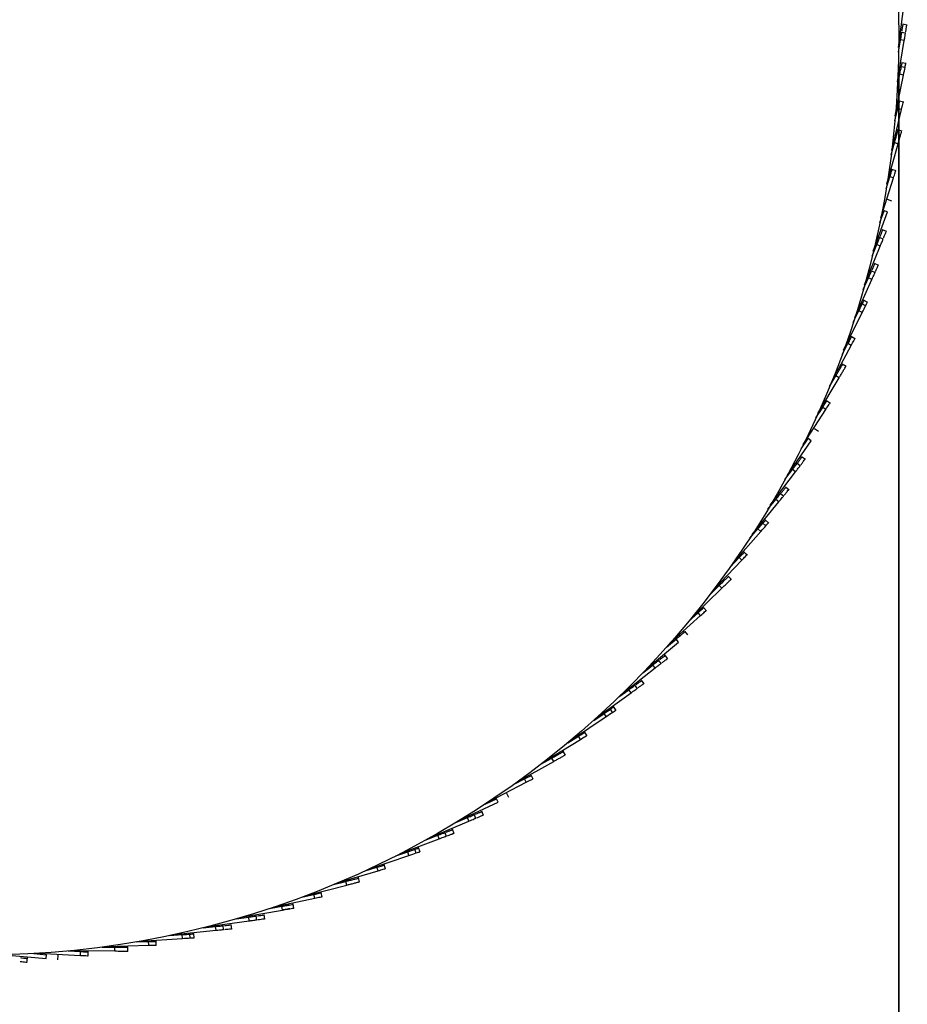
# Model space of a CAD drawing. Header units: millimetres. Extents: x 5 to 415, y 5 to 292.
# Tile 3 of 25: x 83 to 113, y 65 to 98. Entities that reach past the tile are written whole.
import ezdxf

# ---------------------------------------------------------------- set-up
doc = ezdxf.new("R2010")
doc.units = ezdxf.units.MM
doc.layers.add('CONTORNI', color=7, linetype='Continuous', lineweight=35)
doc.styles.add('SLDTEXTSTYLE0', font='TXT', dxfattribs={"width": 0.75})
doc.dimstyles.new('SLDDIMSTYLE0', dxfattribs={"dimtxt": 2.645833, "dimasz": 2, "dimexe": 0, "dimexo": 0.0625, "dimgap": 0.661458, "dimtad": 1, "dimdec": 1, "dimlfac": 8, "dimrnd": 1e-09, "dimzin": 12, "dimdsep": 46, "dimtxsty": 'SLDTEXTSTYLE0', "dimsah": 1, "dimcen": 0.09, "dimadec": 0, "dimazin": 3, "dimtfac": 1, "dimtdec": 1, "dimtofl": 0, "dimtmove": 0, "dimatfit": 3, "dimfxl": 0, "dimfrac": 2, "dimtolj": 1, "dimtzin": 12, "dimarcsym": 0})

# ---------------------------------------------------------------- blocks, each defined once
blk = doc.blocks.new('_D_3')
at = {"layer": 'CONTORNI', "color": 7}
for p, q in [((51.747, 96.085), (51.747, 48.891)), ((112.497, 96.085), (112.497, 48.891)), ((51.747, 49.891), (112.497, 49.891))]:
    blk.add_line(p, q, dxfattribs=at)
for points in [[(51.747, 49.891), (53.747, 49.641), (53.747, 50.141)], [(112.497, 49.891), (110.497, 50.141), (110.497, 49.641)]]:
    blk.add_solid(points, dxfattribs=at)
at = {"layer": 'CONTORNI', "color": 7, "char_height": 2.6458, "attachment_point": 1, "style": 'SLDTEXTSTYLE0'}
for s, insert in [('%%c', (75.868, 53.302)), ('486', (79.862, 53.302))]:
    blk.add_mtext(s, dxfattribs=dict(at, insert=insert))

msp = doc.modelspace()

# ---------------------------------------------------------------- linework, layer by layer
at = {"color": 7, "linetype": 'Continuous', "lineweight": 25}
for p, q in [((112.494, 96.732), (112.666, 98.104)), ((112.781, 97.475), (112.627, 97.5)), ((112.737, 97.207), (112.583, 97.232)), ((112.46, 95.599), (112.682, 96.963)), ((112.492, 96.575), (112.559, 96.983)), ((112.682, 96.963), (112.559, 96.983)), ((112.721, 96.066), (112.568, 96.097)), ((112.748, 96.198), (112.594, 96.229)), ((112.384, 94.467), (112.656, 95.822)), ((112.452, 95.442), (112.534, 95.847)), ((112.656, 95.822), (112.534, 95.847)), ((112.661, 94.922), (112.509, 94.959)), ((112.662, 94.924), (112.51, 94.96)), ((112.265, 93.339), (112.588, 94.683)), ((112.37, 94.31), (112.466, 94.712)), ((112.588, 94.683), (112.466, 94.712)), ((112.61, 93.965), (112.459, 94.007)), ((112.104, 92.217), (112.477, 93.547)), ((112.245, 93.183), (112.356, 93.581)), ((112.477, 93.547), (112.356, 93.581)), ((112.415, 92.65), (112.266, 92.698)), ((111.901, 91.101), (112.323, 92.416)), ((112.078, 92.061), (112.204, 92.454)), ((112.323, 92.416), (112.204, 92.454)), ((112.274, 91.65), (112.128, 91.703)), ((111.657, 89.993), (112.128, 91.292)), ((111.87, 90.946), (112.01, 91.334)), ((112.128, 91.292), (112.01, 91.334)), ((112.099, 90.641), (111.954, 90.7)), ((111.997, 90.39), (111.852, 90.448)), ((111.368, 88.883), (111.888, 90.164)), ((111.616, 89.827), (111.773, 90.211)), ((111.888, 90.164), (111.773, 90.211)), ((111.837, 89.526), (111.695, 89.591)), ((111.726, 89.279), (111.583, 89.343)), ((111.042, 87.798), (111.609, 89.057)), ((111.325, 88.732), (111.495, 89.109)), ((111.609, 89.057), (111.495, 89.109)), ((111.474, 88.302), (111.334, 88.371)), ((110.675, 86.724), (111.289, 87.962)), ((110.993, 87.648), (111.177, 88.018)), ((111.289, 87.962), (111.177, 88.018)), ((111.415, 88.181), (111.275, 88.25)), ((111.061, 87.092), (110.923, 87.166)), ((111.062, 87.093), (110.924, 87.168)), ((110.268, 85.665), (110.928, 86.88)), ((110.621, 86.576), (110.818, 86.939)), ((110.928, 86.88), (110.818, 86.939)), ((110.763, 86.18), (110.629, 86.26)), ((109.822, 84.622), (110.527, 85.811)), ((110.208, 85.52), (110.419, 85.875)), ((110.527, 85.811), (110.419, 85.875)), ((110.235, 84.961), (110.103, 85.045)), ((109.337, 83.597), (110.086, 84.758)), ((109.757, 84.479), (109.981, 84.826)), ((110.086, 84.758), (109.981, 84.826)), ((109.84, 84.031), (109.712, 84.12)), ((108.815, 82.59), (109.606, 83.723)), ((109.267, 83.456), (109.504, 83.795)), ((109.606, 83.723), (109.504, 83.795)), ((109.41, 83.102), (109.285, 83.196)), ((108.733, 82.44), (108.983, 82.771)), ((109.083, 82.695), (108.983, 82.771)), ((109.246, 82.885), (109.121, 82.98)), ((108.249, 81.593), (109.083, 82.695)), ((108.868, 82.093), (108.747, 82.192)), ((108.168, 81.458), (108.43, 81.778)), ((108.526, 81.699), (108.43, 81.778)), ((108.697, 81.883), (108.576, 81.982)), ((107.652, 80.629), (108.526, 81.699)), ((108.201, 81.004), (108.084, 81.107)), ((107.567, 80.497), (107.84, 80.807)), ((107.934, 80.724), (107.84, 80.807)), ((108.112, 80.903), (107.995, 81.006)), ((107.02, 79.687), (107.934, 80.724)), ((106.93, 79.558), (107.214, 79.858)), ((107.141, 79.824), (107.154, 79.816)), ((107.305, 79.772), (107.214, 79.858)), ((107.488, 79.942), (107.375, 80.05)), ((107.489, 79.943), (107.376, 80.051)), ((106.353, 78.77), (107.305, 79.772)), ((106.967, 79.611), (106.975, 79.606)), ((106.965, 79.138), (106.856, 79.25)), ((105.653, 77.878), (106.641, 78.844)), ((106.258, 78.644), (106.553, 78.933)), ((106.641, 78.844), (106.553, 78.933)), ((106.139, 78.098), (106.034, 78.213)), ((104.919, 77.013), (105.943, 77.941)), ((105.553, 77.756), (105.859, 78.033)), ((105.943, 77.941), (105.859, 78.033)), ((105.517, 77.301), (105.416, 77.421)), ((104.154, 76.175), (105.211, 77.065)), ((104.815, 76.895), (105.131, 77.16)), ((105.211, 77.065), (105.131, 77.16)), ((104.861, 76.516), (104.765, 76.639)), ((103.349, 75.359), (104.44, 76.208)), ((104.036, 76.052), (104.363, 76.306)), ((104.44, 76.208), (104.363, 76.306)), ((104.647, 76.349), (104.551, 76.472)), ((103.856, 75.523), (103.765, 75.65)), ((104.077, 75.681), (103.985, 75.808)), ((102.523, 74.582), (103.644, 75.389)), ((103.236, 75.249), (103.571, 75.491)), ((103.644, 75.389), (103.571, 75.491)), ((103.15, 74.802), (103.063, 74.932)), ((101.669, 73.836), (102.819, 74.601)), ((102.406, 74.476), (102.75, 74.705)), ((102.819, 74.601), (102.75, 74.705)), ((103.038, 74.727), (102.951, 74.858)), ((101.548, 73.735), (101.9, 73.95)), ((101.965, 73.844), (101.9, 73.95)), ((102.187, 73.961), (102.105, 74.094)), ((102.188, 73.962), (102.107, 74.095)), ((100.787, 73.122), (101.965, 73.844)), ((101.473, 73.32), (101.397, 73.456)), ((99.879, 72.442), (101.084, 73.119)), ((100.663, 73.026), (101.023, 73.228)), ((101.084, 73.119), (101.023, 73.228)), ((100.406, 72.528), (100.335, 72.667)), ((98.947, 71.796), (100.176, 72.428)), ((99.751, 72.35), (100.119, 72.539)), ((100.176, 72.428), (100.119, 72.539)), ((99.599, 71.92), (99.533, 72.062)), ((97.991, 71.186), (99.243, 71.771)), ((98.816, 71.709), (99.19, 71.884)), ((99.243, 71.771), (99.19, 71.884)), ((98.512, 71.226), (98.451, 71.37)), ((98.762, 71.331), (98.701, 71.475)), ((97.002, 70.605), (98.276, 71.143)), ((97.845, 71.097), (98.227, 71.258)), ((98.276, 71.143), (98.227, 71.258)), ((96.865, 70.528), (97.251, 70.675)), ((97.296, 70.558), (97.251, 70.675)), ((97.535, 70.632), (97.48, 70.778)), ((97.789, 70.728), (97.733, 70.874)), ((96.004, 70.068), (97.296, 70.558)), ((95.863, 69.997), (96.255, 70.128)), ((96.295, 70.01), (96.255, 70.128)), ((96.539, 70.076), (96.489, 70.224)), ((96.666, 70.119), (96.616, 70.267)), ((94.985, 69.569), (96.295, 70.01)), ((95.518, 69.556), (95.474, 69.705)), ((95.52, 69.556), (95.475, 69.706)), ((93.949, 69.108), (95.274, 69.5)), ((94.842, 69.502), (95.238, 69.62)), ((95.274, 69.5), (95.238, 69.62)), ((93.804, 69.047), (94.204, 69.149)), ((94.235, 69.028), (94.204, 69.149)), ((94.663, 69.121), (94.624, 69.273)), ((92.749, 68.63), (93.152, 68.717)), ((92.896, 68.686), (94.235, 69.028)), ((93.179, 68.595), (93.152, 68.717)), ((93.427, 68.633), (93.394, 68.786)), ((91.828, 68.303), (93.179, 68.595)), ((92.491, 68.254), (92.463, 68.408)), ((90.747, 67.961), (92.107, 68.202)), ((91.679, 68.253), (92.086, 68.325)), ((92.107, 68.202), (92.086, 68.325)), ((89.641, 67.656), (91.011, 67.846)), ((90.583, 67.913), (90.994, 67.97)), ((91.011, 67.846), (90.994, 67.97)), ((91.261, 67.865), (91.239, 68.019)), ((91.529, 67.902), (91.508, 68.057)), ((88.538, 67.396), (89.913, 67.535)), ((89.057, 67.265), (89.047, 67.421)), ((89.191, 67.273), (89.181, 67.429)), ((89.489, 67.617), (89.9, 67.659)), ((89.913, 67.535), (89.9, 67.659)), ((90.163, 67.544), (90.148, 67.7)), ((90.433, 67.571), (90.417, 67.727)), ((87.27, 67.15), (87.683, 67.161)), ((87.425, 67.177), (88.804, 67.264)), ((87.686, 67.036), (87.683, 67.161)), ((87.936, 67.026), (87.932, 67.183)), ((87.938, 67.026), (87.934, 67.183)), ((88.384, 67.363), (88.796, 67.389)), ((88.804, 67.264), (88.796, 67.389)), ((84.048, 66.771), (85.428, 66.704)), ((85.022, 66.849), (85.434, 66.829)), ((85.179, 66.865), (86.56, 66.849)), ((85.428, 66.704), (85.434, 66.829)), ((85.678, 66.676), (85.686, 66.832)), ((86.149, 66.978), (86.562, 66.974)), ((86.305, 67), (87.686, 67.036)), ((86.56, 66.849), (86.562, 66.974)), ((86.998, 66.828), (87, 66.984)), ((82.915, 66.721), (84.292, 66.602)), ((83.656, 66.461), (83.675, 66.616)), ((83.656, 66.461), (83.675, 66.616)), ((83.891, 66.762), (84.302, 66.726)), ((84.292, 66.602), (84.302, 66.726)), ((84.675, 66.553), (84.689, 66.709))]:
    msp.add_line(p, q, dxfattribs=at)
msp.add_circle((82.122, 97.085), 30.375, dxfattribs=at)
for points, knots in [([(112.606, 97.272), (112.609, 97.29), (112.618, 97.35), (112.631, 97.429), (112.641, 97.491), (112.641, 97.491), (112.641, 97.491)], [0, 0, 0, 0, 0.140204, 0.446073, 0.771643, 1, 1, 1, 1]), ([(112.729, 97.252), (112.732, 97.27), (112.742, 97.33), (112.754, 97.409), (112.765, 97.471), (112.764, 97.471), (112.764, 97.47)], [0, 0, 0, 0, 0.140204, 0.446073, 0.771643, 1, 1, 1, 1]), ([(112.559, 96.983), (112.565, 97.021), (112.577, 97.094), (112.589, 97.168), (112.596, 97.212), (112.599, 97.231), (112.598, 97.228), (112.598, 97.228)], [0, 0, 0, 0, 0.273165, 0.518702, 0.739635, 0.938964, 1, 1, 1, 1]), ([(112.682, 96.963), (112.688, 97.001), (112.7, 97.074), (112.712, 97.148), (112.719, 97.192), (112.722, 97.211), (112.722, 97.208), (112.722, 97.208)], [0, 0, 0, 0, 0.273165, 0.518702, 0.739635, 0.938964, 1, 1, 1, 1]), ([(112.534, 95.847), (112.552, 95.937), (112.588, 96.118), (112.608, 96.216), (112.608, 96.216), (112.608, 96.216)], [0, 0, 0, 0, 0.375669, 0.7501612, 1, 1, 1, 1]), ([(112.656, 95.822), (112.674, 95.913), (112.711, 96.093), (112.73, 96.192), (112.73, 96.192), (112.73, 96.192)], [0, 0, 0, 0, 0.375669, 0.7501612, 1, 1, 1, 1]), ([(112.466, 94.712), (112.481, 94.776), (112.512, 94.903), (112.525, 94.956), (112.523, 94.95), (112.523, 94.948)], [0, 0, 0, 0, 0.4242122, 0.8466381, 1, 1, 1, 1]), ([(112.588, 94.683), (112.603, 94.746), (112.633, 94.874), (112.646, 94.927), (112.645, 94.92), (112.644, 94.919)], [0, 0, 0, 0, 0.4242122, 0.8466381, 1, 1, 1, 1]), ([(112.356, 93.581), (112.357, 93.584), (112.362, 93.602), (112.389, 93.697), (112.425, 93.824), (112.455, 93.933), (112.473, 93.996), (112.473, 93.996), (112.473, 93.996)], [0, 0, 0, 0, 0.048158, 0.268748, 0.489406, 0.709976, 0.883136, 1, 1, 1, 1]), ([(112.477, 93.547), (112.478, 93.55), (112.483, 93.569), (112.509, 93.663), (112.545, 93.791), (112.575, 93.899), (112.593, 93.962), (112.593, 93.962), (112.593, 93.963)], [0, 0, 0, 0, 0.048158, 0.268748, 0.489406, 0.709976, 0.883136, 1, 1, 1, 1]), ([(112.204, 92.454), (112.225, 92.519), (112.266, 92.647), (112.282, 92.698), (112.279, 92.688), (112.279, 92.687)], [0, 0, 0, 0, 0.443594, 0.88675, 1, 1, 1, 1]), ([(112.323, 92.416), (112.344, 92.481), (112.385, 92.609), (112.401, 92.659), (112.398, 92.65), (112.398, 92.648)], [0, 0, 0, 0, 0.443594, 0.88675, 1, 1, 1, 1]), ([(111.883, 90.482), (111.89, 90.5), (111.912, 90.555), (111.943, 90.629), (111.966, 90.688), (111.966, 90.687), (111.966, 90.687)], [0, 0, 0, 0, 0.140204, 0.446073, 0.771643, 1, 1, 1, 1]), ([(111.999, 90.435), (112.006, 90.453), (112.028, 90.508), (112.058, 90.582), (112.082, 90.641), (112.082, 90.64), (112.082, 90.64)], [0, 0, 0, 0, 0.140204, 0.446073, 0.771643, 1, 1, 1, 1]), ([(111.773, 90.211), (111.787, 90.247), (111.815, 90.315), (111.843, 90.385), (111.86, 90.426), (111.867, 90.443), (111.866, 90.441), (111.866, 90.441)], [0, 0, 0, 0, 0.273165, 0.518702, 0.739635, 0.938964, 1, 1, 1, 1]), ([(111.888, 90.164), (111.903, 90.2), (111.931, 90.268), (111.959, 90.338), (111.976, 90.379), (111.983, 90.396), (111.982, 90.394), (111.982, 90.393)], [0, 0, 0, 0, 0.273165, 0.518702, 0.739635, 0.938964, 1, 1, 1, 1]), ([(111.615, 89.376), (111.623, 89.393), (111.648, 89.448), (111.68, 89.521), (111.706, 89.578), (111.706, 89.578), (111.706, 89.578)], [0, 0, 0, 0, 0.140204, 0.446073, 0.771643, 1, 1, 1, 1]), ([(111.495, 89.109), (111.511, 89.144), (111.541, 89.211), (111.572, 89.28), (111.59, 89.321), (111.598, 89.338), (111.597, 89.335), (111.597, 89.335)], [0, 0, 0, 0, 0.273165, 0.518702, 0.739635, 0.938964, 1, 1, 1, 1]), ([(111.609, 89.057), (111.625, 89.093), (111.655, 89.16), (111.686, 89.229), (111.704, 89.269), (111.712, 89.286), (111.711, 89.284), (111.711, 89.283)], [0, 0, 0, 0, 0.273165, 0.518702, 0.739635, 0.938964, 1, 1, 1, 1]), ([(111.729, 89.324), (111.737, 89.342), (111.762, 89.396), (111.794, 89.469), (111.82, 89.527), (111.82, 89.527), (111.82, 89.526)], [0, 0, 0, 0, 0.140204, 0.446073, 0.771643, 1, 1, 1, 1]), ([(111.177, 88.018), (111.218, 88.1), (111.3, 88.266), (111.344, 88.355), (111.344, 88.356), (111.344, 88.356)], [0, 0, 0, 0, 0.375669, 0.750161, 1, 1, 1, 1]), ([(111.289, 87.962), (111.33, 88.045), (111.412, 88.21), (111.456, 88.3), (111.456, 88.3), (111.456, 88.3)], [0, 0, 0, 0, 0.375669, 0.750161, 1, 1, 1, 1]), ([(110.818, 86.939), (110.849, 86.997), (110.911, 87.111), (110.938, 87.16), (110.934, 87.154), (110.934, 87.152)], [0, 0, 0, 0, 0.424212, 0.846638, 1, 1, 1, 1]), ([(110.928, 86.88), (110.959, 86.937), (111.021, 87.052), (111.048, 87.1), (111.044, 87.094), (111.043, 87.093)], [0, 0, 0, 0, 0.424212, 0.846638, 1, 1, 1, 1]), ([(110.419, 85.875), (110.421, 85.878), (110.431, 85.894), (110.481, 85.979), (110.548, 86.093), (110.605, 86.189), (110.639, 86.246), (110.639, 86.246), (110.639, 86.246)], [0, 0, 0, 0, 0.048158, 0.268748, 0.489406, 0.709976, 0.883136, 1, 1, 1, 1]), ([(110.527, 85.811), (110.528, 85.814), (110.538, 85.831), (110.588, 85.915), (110.656, 86.029), (110.713, 86.125), (110.746, 86.182), (110.747, 86.182), (110.747, 86.182)], [0, 0, 0, 0, 0.048158, 0.268748, 0.489406, 0.709976, 0.883136, 1, 1, 1, 1]), ([(109.981, 84.826), (110.017, 84.883), (110.091, 84.997), (110.119, 85.041), (110.114, 85.033), (110.113, 85.031)], [0, 0, 0, 0, 0.443594, 0.88675, 1, 1, 1, 1]), ([(110.086, 84.758), (110.122, 84.815), (110.196, 84.929), (110.224, 84.973), (110.219, 84.965), (110.218, 84.963)], [0, 0, 0, 0, 0.443594, 0.88675, 1, 1, 1, 1]), ([(109.16, 83.004), (109.171, 83.019), (109.207, 83.067), (109.256, 83.131), (109.294, 83.181), (109.293, 83.181), (109.293, 83.181)], [0, 0, 0, 0, 0.140204, 0.446073, 0.771643, 1, 1, 1, 1]), ([(109.259, 82.929), (109.271, 82.944), (109.307, 82.992), (109.355, 83.056), (109.393, 83.106), (109.393, 83.106), (109.393, 83.106)], [0, 0, 0, 0, 0.140204, 0.446073, 0.771643, 1, 1, 1, 1]), ([(108.983, 82.771), (109.006, 82.802), (109.051, 82.86), (109.096, 82.921), (109.123, 82.956), (109.134, 82.971), (109.133, 82.969), (109.133, 82.969)], [0, 0, 0, 0, 0.273165, 0.518702, 0.739635, 0.938964, 1, 1, 1, 1]), ([(109.083, 82.695), (109.106, 82.726), (109.15, 82.785), (109.196, 82.845), (109.223, 82.881), (109.234, 82.896), (109.233, 82.894), (109.232, 82.893)], [0, 0, 0, 0, 0.273165, 0.518702, 0.739635, 0.938964, 1, 1, 1, 1]), ([(108.615, 82.005), (108.627, 82.019), (108.665, 82.066), (108.715, 82.128), (108.755, 82.177), (108.755, 82.177), (108.755, 82.176)], [0, 0, 0, 0, 0.140204, 0.446073, 0.771643, 1, 1, 1, 1]), ([(108.712, 81.926), (108.723, 81.94), (108.762, 81.987), (108.812, 82.049), (108.852, 82.098), (108.852, 82.098), (108.852, 82.097)], [0, 0, 0, 0, 0.140204, 0.446073, 0.771643, 1, 1, 1, 1]), ([(108.43, 81.778), (108.454, 81.808), (108.501, 81.865), (108.548, 81.924), (108.576, 81.958), (108.588, 81.973), (108.587, 81.971), (108.586, 81.97)], [0, 0, 0, 0, 0.273165, 0.518702, 0.739635, 0.938964, 1, 1, 1, 1]), ([(108.526, 81.699), (108.551, 81.729), (108.597, 81.786), (108.645, 81.845), (108.673, 81.879), (108.685, 81.893), (108.684, 81.892), (108.683, 81.891)], [0, 0, 0, 0, 0.273165, 0.518702, 0.739635, 0.938964, 1, 1, 1, 1]), ([(107.84, 80.807), (107.901, 80.876), (108.023, 81.014), (108.089, 81.089), (108.089, 81.09), (108.089, 81.09)], [0, 0, 0, 0, 0.375669, 0.750161, 1, 1, 1, 1]), ([(107.934, 80.724), (107.995, 80.793), (108.117, 80.932), (108.183, 81.007), (108.183, 81.007), (108.183, 81.007)], [0, 0, 0, 0, 0.375669, 0.750161, 1, 1, 1, 1]), ([(107.214, 79.858), (107.259, 79.905), (107.349, 80), (107.387, 80.04), (107.382, 80.035), (107.381, 80.034)], [0, 0, 0, 0, 0.424212, 0.846638, 1, 1, 1, 1]), ([(107.305, 79.772), (107.35, 79.819), (107.44, 79.914), (107.478, 79.954), (107.473, 79.949), (107.472, 79.948)], [0, 0, 0, 0, 0.424212, 0.846638, 1, 1, 1, 1]), ([(107.119, 79.787), (107.109, 79.77), (107.092, 79.741), (107.08, 79.72), (107.074, 79.71)], [0, 0, 0, 0, 0.569249, 1, 1, 1, 1]), ([(106.553, 78.933), (106.556, 78.935), (106.569, 78.949), (106.64, 79.017), (106.734, 79.11), (106.815, 79.188), (106.862, 79.234), (106.862, 79.234), (106.862, 79.235)], [0, 0, 0, 0, 0.048158, 0.268748, 0.489406, 0.709976, 0.883136, 1, 1, 1, 1]), ([(106.641, 78.844), (106.643, 78.846), (106.657, 78.859), (106.727, 78.928), (106.822, 79.02), (106.902, 79.099), (106.949, 79.145), (106.949, 79.145), (106.949, 79.145)], [0, 0, 0, 0, 0.048158, 0.268748, 0.489406, 0.709976, 0.883136, 1, 1, 1, 1]), ([(105.859, 78.033), (105.909, 78.079), (106.009, 78.17), (106.048, 78.205), (106.041, 78.199), (106.039, 78.197)], [0, 0, 0, 0, 0.443594, 0.88675, 1, 1, 1, 1]), ([(105.943, 77.941), (105.993, 77.986), (106.093, 78.077), (106.132, 78.112), (106.125, 78.106), (106.123, 78.105)], [0, 0, 0, 0, 0.443594, 0.88675, 1, 1, 1, 1]), ([(105.131, 77.16), (105.182, 77.204), (105.285, 77.29), (105.328, 77.327), (105.317, 77.317), (105.266, 77.274), (105.199, 77.218), (105.127, 77.157), (105.103, 77.137), (105.149, 77.176), (105.231, 77.245), (105.321, 77.32), (105.39, 77.378), (105.431, 77.413), (105.422, 77.406), (105.421, 77.404)], [0, 0, 0, 0, 0.06569, 0.131071, 0.196424, 0.261852, 0.32735, 0.392866, 0.495802, 0.59881, 0.701898, 0.79394, 0.885898, 0.977713, 1, 1, 1, 1]), ([(104.594, 76.486), (104.609, 76.498), (104.656, 76.535), (104.719, 76.584), (104.769, 76.623), (104.769, 76.622), (104.769, 76.622)], [0, 0, 0, 0, 0.140204, 0.446073, 0.771643, 1, 1, 1, 1]), ([(104.363, 76.306), (104.393, 76.33), (104.452, 76.375), (104.511, 76.422), (104.546, 76.449), (104.561, 76.461), (104.559, 76.459), (104.558, 76.459)], [0, 0, 0, 0, 0.273165, 0.518702, 0.739635, 0.938964, 1, 1, 1, 1]), ([(104.44, 76.208), (104.47, 76.232), (104.528, 76.277), (104.588, 76.323), (104.623, 76.35), (104.638, 76.362), (104.636, 76.36), (104.635, 76.36)], [0, 0, 0, 0, 0.273165, 0.518702, 0.739635, 0.938964, 1, 1, 1, 1]), ([(104.671, 76.387), (104.686, 76.399), (104.733, 76.436), (104.796, 76.485), (104.846, 76.524), (104.846, 76.524), (104.845, 76.524)], [0, 0, 0, 0, 0.140204, 0.446073, 0.771643, 1, 1, 1, 1]), ([(103.571, 75.491), (103.603, 75.513), (103.662, 75.556), (103.724, 75.601), (103.76, 75.626), (103.775, 75.637), (103.773, 75.636), (103.772, 75.636)], [0, 0, 0, 0, 0.273165, 0.518702, 0.739635, 0.938964, 1, 1, 1, 1]), ([(103.809, 75.662), (103.824, 75.673), (103.873, 75.708), (103.938, 75.755), (103.989, 75.792), (103.989, 75.791), (103.989, 75.791)], [0, 0, 0, 0, 0.140204, 0.446073, 0.771643, 1, 1, 1, 1]), ([(103.882, 75.56), (103.897, 75.571), (103.946, 75.607), (104.011, 75.653), (104.062, 75.69), (104.062, 75.69), (104.062, 75.69)], [0, 0, 0, 0, 0.140204, 0.446073, 0.771643, 1, 1, 1, 1]), ([(103.644, 75.389), (103.676, 75.412), (103.736, 75.455), (103.797, 75.499), (103.833, 75.525), (103.848, 75.536), (103.846, 75.534), (103.846, 75.534)], [0, 0, 0, 0, 0.273165, 0.518702, 0.739635, 0.938964, 1, 1, 1, 1]), ([(102.75, 74.705), (102.827, 74.756), (102.981, 74.858), (103.064, 74.914), (103.064, 74.914), (103.064, 74.914)], [0, 0, 0, 0, 0.375669, 0.750161, 1, 1, 1, 1]), ([(102.819, 74.601), (102.896, 74.652), (103.05, 74.754), (103.133, 74.81), (103.133, 74.81), (103.133, 74.81)], [0, 0, 0, 0, 0.375669, 0.750161, 1, 1, 1, 1]), ([(101.9, 73.95), (101.956, 73.985), (102.067, 74.053), (102.115, 74.082), (102.109, 74.078), (102.107, 74.077)], [0, 0, 0, 0, 0.4242122, 0.8466381, 1, 1, 1, 1]), ([(101.965, 73.844), (102.021, 73.878), (102.133, 73.946), (102.18, 73.975), (102.174, 73.971), (102.172, 73.97)], [0, 0, 0, 0, 0.4242122, 0.8466381, 1, 1, 1, 1]), ([(101.023, 73.228), (101.026, 73.23), (101.042, 73.239), (101.128, 73.287), (101.243, 73.352), (101.341, 73.407), (101.398, 73.439), (101.399, 73.439), (101.399, 73.44)], [0, 0, 0, 0, 0.048158, 0.268748, 0.489406, 0.709976, 0.883136, 1, 1, 1, 1]), ([(101.084, 73.119), (101.087, 73.121), (101.104, 73.13), (101.189, 73.178), (101.305, 73.243), (101.402, 73.298), (101.46, 73.33), (101.46, 73.331), (101.46, 73.331)], [0, 0, 0, 0, 0.048158, 0.268748, 0.489406, 0.709976, 0.883136, 1, 1, 1, 1]), ([(100.119, 72.539), (100.179, 72.57), (100.299, 72.632), (100.346, 72.656), (100.337, 72.651), (100.336, 72.65)], [0, 0, 0, 0, 0.443594, 0.88675, 1, 1, 1, 1]), ([(100.176, 72.428), (100.236, 72.459), (100.356, 72.521), (100.403, 72.545), (100.394, 72.54), (100.393, 72.539)], [0, 0, 0, 0, 0.443594, 0.88675, 1, 1, 1, 1]), ([(98.227, 71.258), (98.263, 71.273), (98.331, 71.302), (98.4, 71.331), (98.441, 71.348), (98.458, 71.356), (98.456, 71.355), (98.455, 71.354)], [0, 0, 0, 0, 0.273165, 0.518702, 0.739635, 0.938964, 1, 1, 1, 1]), ([(98.497, 71.372), (98.514, 71.379), (98.569, 71.403), (98.643, 71.434), (98.701, 71.458), (98.701, 71.458), (98.701, 71.458)], [0, 0, 0, 0, 0.140204, 0.446073, 0.771643, 1, 1, 1, 1]), ([(98.545, 71.257), (98.563, 71.264), (98.618, 71.287), (98.692, 71.318), (98.75, 71.343), (98.75, 71.343), (98.749, 71.343)], [0, 0, 0, 0, 0.140204, 0.446073, 0.771643, 1, 1, 1, 1]), ([(98.276, 71.143), (98.311, 71.158), (98.379, 71.186), (98.449, 71.216), (98.49, 71.233), (98.507, 71.24), (98.505, 71.239), (98.504, 71.239)], [0, 0, 0, 0, 0.273165, 0.518702, 0.739635, 0.938964, 1, 1, 1, 1]), ([(97.251, 70.675), (97.288, 70.689), (97.356, 70.715), (97.427, 70.742), (97.469, 70.757), (97.486, 70.764), (97.484, 70.763), (97.483, 70.763)], [0, 0, 0, 0, 0.273165, 0.518702, 0.739635, 0.938964, 1, 1, 1, 1]), ([(97.525, 70.779), (97.543, 70.785), (97.599, 70.807), (97.674, 70.835), (97.733, 70.857), (97.732, 70.857), (97.732, 70.857)], [0, 0, 0, 0, 0.140204, 0.446073, 0.771643, 1, 1, 1, 1]), ([(97.569, 70.662), (97.587, 70.668), (97.643, 70.69), (97.718, 70.718), (97.777, 70.741), (97.777, 70.74), (97.777, 70.74)], [0, 0, 0, 0, 0.140204, 0.446073, 0.771643, 1, 1, 1, 1]), ([(97.296, 70.558), (97.332, 70.572), (97.401, 70.598), (97.471, 70.625), (97.513, 70.64), (97.53, 70.647), (97.528, 70.646), (97.527, 70.646)], [0, 0, 0, 0, 0.273165, 0.518702, 0.739635, 0.938964, 1, 1, 1, 1]), ([(96.255, 70.128), (96.342, 70.158), (96.517, 70.217), (96.612, 70.249), (96.612, 70.249), (96.612, 70.249)], [0, 0, 0, 0, 0.375669, 0.750161, 1, 1, 1, 1]), ([(96.295, 70.01), (96.382, 70.039), (96.557, 70.098), (96.652, 70.13), (96.652, 70.13), (96.652, 70.13)], [0, 0, 0, 0, 0.375669, 0.750161, 1, 1, 1, 1]), ([(95.238, 69.62), (95.301, 69.638), (95.427, 69.675), (95.48, 69.691), (95.473, 69.689), (95.471, 69.688)], [0, 0, 0, 0, 0.424212, 0.846638, 1, 1, 1, 1]), ([(95.274, 69.5), (95.337, 69.518), (95.462, 69.555), (95.515, 69.571), (95.508, 69.569), (95.506, 69.568)], [0, 0, 0, 0, 0.424212, 0.846638, 1, 1, 1, 1]), ([(94.204, 69.149), (94.207, 69.15), (94.226, 69.155), (94.321, 69.179), (94.449, 69.212), (94.558, 69.239), (94.622, 69.256), (94.622, 69.256), (94.622, 69.256)], [0, 0, 0, 0, 0.048158, 0.268748, 0.489406, 0.709976, 0.883136, 1, 1, 1, 1]), ([(94.235, 69.028), (94.238, 69.029), (94.257, 69.033), (94.352, 69.058), (94.48, 69.091), (94.589, 69.118), (94.653, 69.135), (94.653, 69.135), (94.653, 69.135)], [0, 0, 0, 0, 0.048158, 0.268748, 0.489406, 0.709976, 0.883136, 1, 1, 1, 1]), ([(93.152, 68.717), (93.219, 68.732), (93.351, 68.76), (93.402, 68.771), (93.393, 68.769), (93.391, 68.769)], [0, 0, 0, 0, 0.443594, 0.88675, 1, 1, 1, 1]), ([(92.086, 68.325), (92.152, 68.337), (92.285, 68.361), (92.34, 68.37), (92.326, 68.368), (92.259, 68.356), (92.174, 68.341), (92.081, 68.324), (92.05, 68.319), (92.109, 68.329), (92.214, 68.348), (92.33, 68.369), (92.419, 68.384), (92.472, 68.394), (92.461, 68.392), (92.459, 68.391)], [0, 0, 0, 0, 0.06569, 0.131071, 0.196424, 0.261852, 0.32735, 0.392866, 0.495802, 0.59881, 0.701898, 0.79394, 0.885898, 0.977713, 1, 1, 1, 1]), ([(93.179, 68.595), (93.245, 68.609), (93.377, 68.638), (93.428, 68.649), (93.419, 68.647), (93.417, 68.647)], [0, 0, 0, 0, 0.443594, 0.88675, 1, 1, 1, 1]), ([(92.107, 68.202), (92.174, 68.214), (92.306, 68.238), (92.362, 68.247), (92.347, 68.245), (92.281, 68.233), (92.196, 68.218), (92.103, 68.201), (92.072, 68.196), (92.131, 68.206), (92.236, 68.225), (92.352, 68.246), (92.441, 68.261), (92.494, 68.271), (92.483, 68.269), (92.48, 68.268)], [0, 0, 0, 0, 0.06569, 0.131071, 0.196424, 0.261852, 0.32735, 0.392866, 0.495802, 0.59881, 0.701898, 0.79394, 0.885898, 0.977713, 1, 1, 1, 1]), ([(90.994, 67.97), (91.032, 67.975), (91.105, 67.985), (91.18, 67.995), (91.224, 68.001), (91.242, 68.004), (91.24, 68.004), (91.239, 68.004)], [0, 0, 0, 0, 0.273165, 0.518702, 0.739635, 0.938964, 1, 1, 1, 1]), ([(91.011, 67.846), (91.049, 67.851), (91.122, 67.861), (91.197, 67.872), (91.241, 67.878), (91.259, 67.88), (91.257, 67.88), (91.256, 67.88)], [0, 0, 0, 0, 0.273165, 0.518702, 0.739635, 0.938964, 1, 1, 1, 1]), ([(91.284, 68.01), (91.302, 68.012), (91.362, 68.021), (91.441, 68.032), (91.504, 68.04), (91.503, 68.04), (91.503, 68.04)], [0, 0, 0, 0, 0.140204, 0.446073, 0.771643, 1, 1, 1, 1]), ([(91.301, 67.886), (91.319, 67.889), (91.379, 67.897), (91.458, 67.908), (91.521, 67.916), (91.52, 67.916), (91.52, 67.916)], [0, 0, 0, 0, 0.140204, 0.446073, 0.771643, 1, 1, 1, 1]), ([(89.9, 67.659), (89.939, 67.663), (90.012, 67.67), (90.087, 67.678), (90.131, 67.682), (90.15, 67.684), (90.148, 67.684), (90.147, 67.684)], [0, 0, 0, 0, 0.273165, 0.518702, 0.739635, 0.938964, 1, 1, 1, 1]), ([(89.913, 67.535), (89.951, 67.538), (90.025, 67.546), (90.1, 67.553), (90.144, 67.558), (90.163, 67.56), (90.16, 67.56), (90.159, 67.559)], [0, 0, 0, 0, 0.273165, 0.518702, 0.739635, 0.938964, 1, 1, 1, 1]), ([(90.192, 67.688), (90.21, 67.69), (90.27, 67.696), (90.35, 67.704), (90.413, 67.711), (90.412, 67.711), (90.412, 67.711)], [0, 0, 0, 0, 0.140204, 0.446073, 0.771643, 1, 1, 1, 1]), ([(90.204, 67.564), (90.223, 67.566), (90.283, 67.572), (90.362, 67.58), (90.425, 67.586), (90.425, 67.586), (90.425, 67.586)], [0, 0, 0, 0, 0.140204, 0.446073, 0.771643, 1, 1, 1, 1]), ([(87.683, 67.161), (87.748, 67.162), (87.879, 67.166), (87.934, 67.167), (87.927, 67.167), (87.925, 67.167)], [0, 0, 0, 0, 0.4242122, 0.8466381, 1, 1, 1, 1]), ([(88.796, 67.389), (88.888, 67.395), (89.073, 67.407), (89.172, 67.413), (89.173, 67.413), (89.173, 67.413)], [0, 0, 0, 0, 0.375669, 0.750161, 1, 1, 1, 1]), ([(88.804, 67.264), (88.896, 67.27), (89.08, 67.282), (89.18, 67.288), (89.181, 67.288), (89.181, 67.288)], [0, 0, 0, 0, 0.375669, 0.750161, 1, 1, 1, 1]), ([(85.434, 66.829), (85.502, 66.826), (85.637, 66.819), (85.689, 66.816), (85.68, 66.817), (85.678, 66.817)], [0, 0, 0, 0, 0.443594, 0.88675, 1, 1, 1, 1]), ([(86.56, 66.849), (86.564, 66.849), (86.583, 66.848), (86.681, 66.847), (86.813, 66.846), (86.926, 66.845), (86.991, 66.844), (86.992, 66.844), (86.992, 66.844)], [0, 0, 0, 0, 0.048158, 0.268748, 0.489406, 0.709976, 0.883136, 1, 1, 1, 1]), ([(86.562, 66.974), (86.565, 66.974), (86.584, 66.973), (86.682, 66.972), (86.815, 66.971), (86.927, 66.97), (86.993, 66.969), (86.993, 66.969), (86.993, 66.969)], [0, 0, 0, 0, 0.048158, 0.268748, 0.489406, 0.709976, 0.883136, 1, 1, 1, 1]), ([(87.686, 67.036), (87.752, 67.037), (87.882, 67.041), (87.937, 67.042), (87.93, 67.042), (87.929, 67.042)], [0, 0, 0, 0, 0.4242122, 0.8466381, 1, 1, 1, 1]), ([(83.431, 66.505), (83.449, 66.503), (83.509, 66.495), (83.588, 66.485), (83.651, 66.478), (83.651, 66.478), (83.65, 66.478)], [0, 0, 0, 0, 0.1402045, 0.4460734, 0.7716427, 1, 1, 1, 1]), ([(83.431, 66.505), (83.449, 66.503), (83.509, 66.495), (83.588, 66.485), (83.651, 66.478), (83.651, 66.478), (83.65, 66.478)], [0, 0, 0, 0, 0.140204, 0.446073, 0.771643, 1, 1, 1, 1]), ([(83.446, 66.629), (83.465, 66.627), (83.524, 66.619), (83.604, 66.609), (83.667, 66.602), (83.666, 66.602), (83.666, 66.602)], [0, 0, 0, 0, 0.140204, 0.446073, 0.771643, 1, 1, 1, 1]), ([(83.446, 66.629), (83.465, 66.627), (83.524, 66.619), (83.604, 66.609), (83.667, 66.602), (83.666, 66.602), (83.666, 66.602)], [0, 0, 0, 0, 0.140204, 0.446073, 0.771643, 1, 1, 1, 1]), ([(85.428, 66.704), (85.496, 66.701), (85.631, 66.694), (85.683, 66.692), (85.674, 66.692), (85.672, 66.692)], [0, 0, 0, 0, 0.443594, 0.88675, 1, 1, 1, 1])]:
    msp.add_open_spline(points, degree=3, knots=knots, dxfattribs=at)

# ---------------------------------------------------------------- dimensions: what is measured, and where the dimension line sits
at = {"layer": 'CONTORNI', "color": 7}
dim = msp.add_linear_dim(base=(112.497, 49.891), p1=(51.747, 97.085), p2=(112.497, 97.085), text='%%c<>', dimstyle='SLDDIMSTYLE0', dxfattribs=at)
dim.commit()
dim.dimension.update_dxf_attribs({"geometry": '_D_3', "text_midpoint": (80.798, 49.891), "dimtype": 160})

doc.saveas('drawing.dxf')
